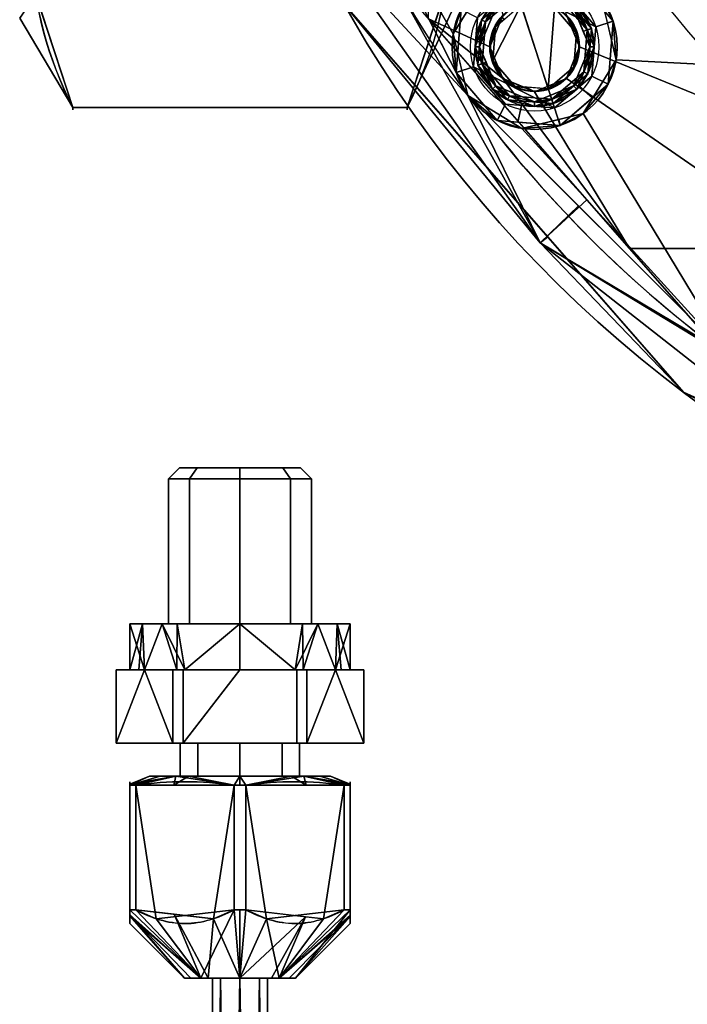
# Model space of a CAD drawing. Header units: millimetres. Extents: x -95 to 95, y -168 to 68.
# Tile 12 of 256: x -77 to -41, y -88 to -34. Entities that reach past the tile are written whole.
import ezdxf

# ---------------------------------------------------------------- set-up
doc = ezdxf.new("R2010")
doc.units = ezdxf.units.MM
doc.layers.add('100', color=7, linetype='Continuous', true_color=0xffffff)
doc.layers.add('103', color=7, linetype='Continuous', true_color=0xffffff)

msp = doc.modelspace()

# ---------------------------------------------------------------- linework, layer by layer
at = {"layer": '100', "color": 43, "linetype": 'Continuous'}
for p, q in [((-71.742, -73.5, 9.678), (-71.742, -69.5, 9.678)), ((-70.196, -69.5, 13), (-71.742, -69.5, 10.322)), ((-71.742, -69.5, 10.322), (-71.742, -73.5, 10.322)), ((-71.742, -69.5, 9.678), (-70.196, -69.5, 7)), ((-70.196, -69.5, 7), (-68.65, -69.5, 4.322)), ((-68.65, -69.5, 15.678), (-70.196, -69.5, 13)), ((-68.65, -69.5, 4.322), (-68.65, -73.5, 4.322)), ((-68.65, -73.5, 15.678), (-68.65, -69.5, 15.678)), ((-68.092, -69.5, 16), (-68.092, -73.5, 16)), ((-65, -69.5, 16), (-68.092, -69.5, 16)), ((-68.092, -69.5, 4), (-65, -69.5, 4)), ((-68.092, -73.5, 4), (-68.092, -69.5, 4)), ((-65, -69.5, 4), (-61.908, -69.5, 4)), ((-61.908, -69.5, 16), (-65, -69.5, 16)), ((-61.908, -69.5, 4), (-61.908, -73.5, 4)), ((-61.908, -73.5, 16), (-61.908, -69.5, 16)), ((-61.35, -69.5, 4.322), (-59.804, -69.5, 7)), ((-59.804, -69.5, 13), (-61.35, -69.5, 15.678)), ((-61.35, -73.5, 4.322), (-61.35, -69.5, 4.322)), ((-61.35, -69.5, 15.678), (-61.35, -73.5, 15.678)), ((-58.258, -69.5, 10.322), (-59.804, -69.5, 13)), ((-59.804, -69.5, 7), (-58.258, -69.5, 9.678)), ((-58.258, -69.5, 9.678), (-58.258, -73.5, 9.678)), ((-58.258, -73.5, 10.322), (-58.258, -69.5, 10.322)), ((-68.65, -73.5, 15.678), (-71.742, -73.5, 10.322)), ((-71.742, -73.5, 9.678), (-68.65, -73.5, 4.322)), ((-68.092, -73.5, 4), (-61.908, -73.5, 4)), ((-61.908, -73.5, 16), (-68.092, -73.5, 16)), ((-58.258, -73.5, 10.322), (-61.35, -73.5, 15.678)), ((-61.35, -73.5, 4.322), (-58.258, -73.5, 9.678)), ((-71, -75.793, 13.092), (-71, -82.583, 13.092)), ((-71, -82.583, 6.908), (-71, -75.793, 6.908)), ((-70.678, -82.583, 13.65), (-70.678, -75.793, 13.65)), ((-70.678, -75.793, 6.35), (-70.678, -82.583, 6.35)), ((-65.322, -75.793, 16.742), (-65.322, -82.583, 16.742)), ((-65.322, -82.583, 3.258), (-65.322, -75.793, 3.258)), ((-64.678, -75.793, 3.258), (-64.678, -82.583, 3.258)), ((-64.678, -82.583, 16.742), (-64.678, -75.793, 16.742)), ((-59.322, -82.583, 6.35), (-59.322, -75.793, 6.35)), ((-59.322, -75.793, 13.65), (-59.322, -82.583, 13.65)), ((-59, -75.793, 6.908), (-59, -82.583, 6.908)), ((-59, -82.583, 13.092), (-59, -75.793, 13.092))]:
    msp.add_line(p, q, dxfattribs=at)
at = {"layer": '100', "color": 163, "linetype": 'Continuous'}
for centre, radius in [((-48.946, -35.561, 97), 4.5), ((-48.946, -35.561, 103), 3.5), ((-48.946, -35.561, 81), 2.446), ((-48.946, -35.561, 81.046), 2.446)]:
    msp.add_circle(centre, radius, dxfattribs=at)
at = {"layer": '100', "color": 163, "linetype": 'Continuous', "extrusion": (0, 0, -1)}
for centre, radius in [((48.946, -35.561, -102), 4.5), ((48.946, -35.561, -97), 3.25), ((48.946, -35.561, -89), 3.25), ((48.946, -35.561, -97), 3), ((48.946, -35.561, -89), 3), ((48.946, -35.561, -81), 2.4)]:
    msp.add_circle(centre, radius, dxfattribs=at)
at = {"layer": '100', "color": 43, "linetype": 'Continuous', "extrusion": (0, 1, 0)}
for centre, radius in [((65, 10, -58.5), 3.297), ((65, 10, -73.5), 3.25), ((65, 10, -75.305), 4.928), ((65, 10, -75.305), 3.25), ((65, 10, -86.305), 1.5)]:
    msp.add_circle(centre, radius, dxfattribs=at)
at = {"layer": '100', "color": 43, "linetype": 'Continuous', "extrusion": (0, -1, 0)}
for centre, radius in [((-65, 10, 59.1), 3.897), ((-65, 10, 67), 6), ((-65, 10, 67), 3.897), ((-65, 10, 86.305), 3.028)]:
    msp.add_circle(centre, radius, dxfattribs=at)
at = {"layer": '100', "color": 163, "linetype": 'Continuous', "extrusion": (0, 0, -1)}
for centre, radius, start, end in [((0, 0, -94), 68, 283.06797, 256.93203), ((0, 0, -81), 65, 283.06797, 256.93203), ((0, 0, -97), 51.024, 286.7388, 253.2612), ((0, 0, -80.215), 50.45, 286.0923, 253.9077)]:
    msp.add_arc(centre, radius, start, end, dxfattribs=at)
at = {"layer": '100', "color": 163, "linetype": 'Continuous'}
for centre, radius, start, end in [((0, 0, 84), 68, 283.06797, 256.93203), ((0, 0, 81), 53.418, 285.9698, 254.0302), ((0, 0, 97.321), 49.087, 286.8231, 253.1769), ((0, 0, 97), 65, 180, 216), ((0, 0, 97), 65, 216, 252)]:
    msp.add_arc(centre, radius, start, end, dxfattribs=at)
at = {"layer": '100', "color": 43, "linetype": 'Continuous', "extrusion": (0, -1, 0)}
for centre, start, end in [((-65, 10, 69.5), 177.266, 182.734), ((-65, 10, 69.5), 237.266, 242.734), ((-65, 10, 69.5), 117.266, 122.734), ((-65, 10, 69.5), 57.266, 62.734), ((-65, 10, 69.5), 297.266, 302.734), ((-65, 10, 69.5), 357.266, 2.734), ((-65, 10, 73.5), 177.266, 182.734), ((-65, 10, 73.5), 117.266, 122.734), ((-65, 10, 73.5), 237.266, 242.734), ((-65, 10, 73.5), 57.266, 62.734), ((-65, 10, 73.5), 297.266, 302.734), ((-65, 10, 73.5), 357.266, 2.734), ((-65, 10, 82.583), 207.266, 212.734), ((-65, 10, 82.583), 147.266, 152.734), ((-65, 10, 82.583), 87.266, 92.734), ((-65, 10, 82.583), 267.266, 272.734), ((-65, 10, 82.583), 27.266, 32.734), ((-65, 10, 82.583), 327.266, 332.734)]:
    msp.add_arc(centre, 6.75, start, end, dxfattribs=at)
at = {"layer": '100', "color": 43, "linetype": 'Continuous', "extrusion": (0, 1, 0)}
for centre, radius, start, end in [((65, 10, -69.5), 6, 330, 30), ((65, 10, -69.5), 6, 270, 330), ((65, 10, -69.5), 6, 30, 90), ((65, 10, -69.5), 6, 210, 270), ((65, 10, -69.5), 6, 90, 150), ((65, 10, -69.5), 6, 150, 210), ((65, 10, -75.793), 6.75, 27.266, 32.734), ((65, 10, -75.793), 6.75, 327.266, 332.734), ((65, 10, -75.793), 6.75, 267.266, 272.734), ((65, 10, -75.793), 6.75, 87.266, 92.734), ((65, 10, -75.793), 6.75, 147.266, 152.734), ((65, 10, -75.793), 6.75, 207.266, 212.734)]:
    msp.add_arc(centre, radius, start, end, dxfattribs=at)
at = {"layer": '100', "color": 43, "linetype": 'Continuous'}
for points in [[(-71, -75.793, 13.092), (-71, -75.541, 11.038), (-71, -75.54, 8.97), (-71, -75.793, 6.908)], [(-70.678, -75.793, 6.35), (-68.893, -75.54, 5.319), (-67.107, -75.54, 4.288), (-65.322, -75.793, 3.258)], [(-65.322, -75.793, 16.742), (-67.107, -75.54, 15.712), (-68.893, -75.54, 14.681), (-70.678, -75.793, 13.65)], [(-59.322, -75.793, 13.65), (-61.107, -75.54, 14.681), (-62.893, -75.54, 15.712), (-64.678, -75.793, 16.742)], [(-64.678, -75.793, 3.258), (-62.893, -75.54, 4.288), (-61.107, -75.54, 5.319), (-59.322, -75.793, 6.35)], [(-59, -75.793, 6.908), (-59, -75.54, 8.97), (-59, -75.541, 11.038), (-59, -75.793, 13.092)]]:
    msp.add_open_spline(points, degree=3, dxfattribs=at)
for points in [[(-71, -82.583, 6.908), (-71, -83.026, 7.876), (-71, -83.332, 8.919), (-71, -83.333, 11.081), (-71, -83.026, 12.125), (-71, -82.583, 13.092)], [(-70.678, -82.583, 13.65), (-69.838, -83.027, 14.135), (-68.938, -83.33, 14.654), (-67.081, -83.334, 15.727), (-66.17, -83.031, 16.253), (-65.322, -82.583, 16.742)], [(-65.322, -82.583, 3.258), (-66.162, -83.027, 3.743), (-67.062, -83.33, 4.262), (-68.919, -83.334, 5.334), (-69.83, -83.031, 5.86), (-70.678, -82.583, 6.35)], [(-59.322, -82.583, 6.35), (-60.162, -83.027, 5.865), (-61.062, -83.33, 5.346), (-62.919, -83.334, 4.273), (-63.83, -83.031, 3.747), (-64.678, -82.583, 3.258)], [(-64.678, -82.583, 16.742), (-63.838, -83.027, 16.257), (-62.938, -83.33, 15.738), (-61.081, -83.334, 14.666), (-60.17, -83.031, 14.14), (-59.322, -82.583, 13.65)], [(-59, -82.583, 13.092), (-59, -83.026, 12.125), (-59, -83.333, 11.081), (-59, -83.332, 8.919), (-59, -83.026, 7.876), (-59, -82.583, 6.908)]]:
    msp.add_open_spline(points, degree=3, knots=[0, 0, 0, 0, 0.5, 0.5, 1, 1, 1, 1], dxfattribs=at)
at = {"layer": '100', "color": 163, "linetype": 'Continuous'}
for points in [[(-35.412, -36.735, 97), (-48.291, -16.478, 97), (-45.305, -32.916, 97), (-44.501, -36.265, 97)], [(-50.675, -33.832, 81), (-51.391, -35.561, 81), (-54.723, -34.032, 81), (-54.723, -17.781, 81)], [(-34.67, -36.65, 80.215), (-43.303, -23.321, 80.215), (-34.347, -18.588, 74.637)], [(-61.819, -20.086, 97), (-52.586, -38.206, 97), (-53.39, -34.857, 97)], [(-53.39, -34.857, 97), (-51.591, -31.92, 97), (-61.819, -20.086, 97)], [(-48.965, -21.351, 81), (-35.19, -40.189, 81), (-46.5, -35.561, 81), (-47.216, -33.832, 81)], [(-52.586, -38.206, 97), (-57.278, -28.997, 97), (-59.884, -30.318, 96.121)], [(-48.651, -46.242, 81.879), (-59.884, -30.318, 81.879), (-56.719, -31.748, 81)], [(-59.337, -33.213, 84), (-59.884, -30.318, 81.879), (-48.651, -46.242, 81.879)], [(-48.651, -46.242, 96.121), (-59.884, -30.318, 96.121), (-59.337, -33.213, 94)], [(-59.884, -30.318, 96.121), (-48.651, -46.242, 96.121), (-52.586, -38.206, 97)], [(-47.357, -32.442, 103), (-45.617, -34.479, 103), (-44.666, -34.17, 102), (-46.903, -31.551, 102)], [(-46.903, -31.551, 102), (-44.666, -34.17, 102), (-45.305, -32.916, 97)], [(-56.719, -31.748, 81), (-46.1, -43.895, 81), (-48.651, -46.242, 81.879)], [(-51.591, -31.92, 97), (-53.39, -34.857, 97), (-52.955, -33.518, 102)], [(-47.864, -38.89, 103), (-50.027, -32.232, 103), (-52.064, -33.972, 103), (-52.274, -36.643, 103)], [(-51.841, -34.086, 97), (-49.95, -32.47, 97), (-49.873, -32.708, 97), (-51.619, -34.199, 97)], [(-49.95, -32.47, 97), (-51.841, -34.086, 97), (-51.244, -33.263, 89)], [(-51.067, -33.44, 89), (-51.619, -34.199, 97), (-49.873, -32.708, 97)], [(-50.027, -32.232, 103), (-47.864, -38.89, 103), (-45.827, -37.15, 103), (-45.617, -34.479, 103)], [(-45.617, -34.479, 103), (-47.357, -32.442, 103), (-50.027, -32.232, 103)], [(-47.47, -32.665, 97), (-45.855, -34.557, 97), (-46.092, -34.634, 97), (-47.584, -32.888, 97)], [(-45.855, -34.557, 97), (-47.47, -32.665, 97), (-46.647, -33.263, 89)], [(-48.651, -46.242, 81.879), (-48.228, -45.92, 84), (-59.337, -33.213, 84)], [(-59.337, -33.213, 94), (-48.228, -45.92, 94), (-48.651, -46.242, 96.121)], [(-46.824, -33.44, 89), (-47.584, -32.888, 97), (-46.092, -34.634, 97)], [(-44.666, -34.17, 102), (-44.985, -34.247, 97), (-45.305, -32.916, 97)], [(-53.225, -36.952, 102), (-52.955, -33.518, 102), (-53.39, -34.857, 97)], [(-52.955, -33.518, 102), (-53.225, -36.952, 102), (-52.274, -36.643, 103), (-52.064, -33.972, 103)], [(-51.244, -33.263, 89), (-52.196, -35.561, 89), (-51.946, -35.561, 89), (-51.067, -33.44, 89)], [(-52.196, -35.561, 89), (-51.244, -33.263, 89), (-51.841, -34.086, 97)], [(-51.619, -34.199, 97), (-51.067, -33.44, 89), (-51.946, -35.561, 89)], [(-49.687, -33.278, 81), (-48.204, -37.844, 81), (-50.035, -37.699, 81), (-51.228, -36.303, 81)], [(-51.228, -36.303, 81), (-51.084, -34.471, 81), (-49.687, -33.278, 81)], [(-48.204, -37.844, 81), (-49.687, -33.278, 81), (-47.856, -33.423, 81)], [(-47.856, -33.423, 81), (-46.663, -34.819, 81), (-46.807, -36.651, 81), (-48.204, -37.844, 81)], [(-46.663, -34.819, 81), (-47.856, -33.423, 81), (-47.216, -33.832, 81.046)], [(-46.824, -33.44, 89), (-45.946, -35.561, 89), (-45.696, -35.561, 89), (-46.647, -33.263, 89)], [(-46.092, -34.634, 97), (-46.295, -34.718, 89), (-46.824, -33.44, 89)], [(-46.647, -33.263, 89), (-46.074, -34.648, 89), (-45.855, -34.557, 97)], [(-40.843, -54.368, 94), (-58.753, -33.881, 94), (-58.753, -33.881, 84), (-40.843, -54.368, 84)], [(-54.723, -34.032, 81), (-51.391, -35.561, 81), (-50.675, -37.29, 81)], [(-50.675, -37.29, 81), (-43.779, -46.55, 81), (-54.723, -34.032, 81)], [(-51.841, -34.086, 97), (-52.036, -36.565, 97), (-52.196, -35.561, 89)], [(-51.619, -34.199, 97), (-51.799, -36.488, 97), (-52.036, -36.565, 97), (-51.841, -34.086, 97)], [(-51.946, -35.561, 89), (-51.799, -36.488, 97), (-51.619, -34.199, 97)], [(-51.391, -35.561, 81.046), (-50.72, -33.942, 81.046), (-51.084, -34.471, 81)], [(-51.106, -34.874, 81.046), (-51.106, -34.874, 81), (-50.675, -33.832, 81)], [(-50.675, -33.832, 81), (-50.675, -33.832, 81.046), (-51.106, -34.874, 81.046)], [(-50.72, -33.942, 81.046), (-50.624, -34.078, 81), (-51.084, -34.471, 81)], [(-47.216, -33.832, 81), (-46.5, -35.561, 81), (-46.5, -35.561, 81.046), (-47.216, -33.832, 81.046)], [(-47.216, -33.832, 81.046), (-46.785, -34.874, 81.046), (-46.663, -34.819, 81)], [(-44.936, -37.604, 102), (-44.666, -34.17, 102), (-45.617, -34.479, 103), (-45.827, -37.15, 103)], [(-44.501, -36.265, 97), (-44.985, -34.247, 97), (-44.666, -34.17, 102)], [(-44.666, -34.17, 102), (-44.936, -37.604, 102), (-44.501, -36.265, 97)], [(-53.39, -34.857, 97), (-52.906, -36.875, 97), (-53.225, -36.952, 102)], [(-51.084, -34.471, 81), (-51.228, -36.303, 81), (-51.391, -35.561, 81.046)], [(-46.5, -35.561, 81.046), (-46.807, -36.651, 81), (-46.663, -34.819, 81)], [(-46.663, -34.819, 81), (-46.785, -34.874, 81.046), (-46.5, -35.561, 81.046)], [(-45.946, -35.561, 89), (-46.295, -34.718, 89), (-46.092, -34.634, 97)], [(-46.273, -36.923, 97), (-46.092, -34.634, 97), (-45.855, -34.557, 97), (-46.05, -37.036, 97)], [(-45.946, -35.561, 89), (-46.092, -34.634, 97), (-46.273, -36.923, 97)], [(-45.855, -34.557, 97), (-46.074, -34.648, 89), (-45.696, -35.561, 89)], [(-46.05, -37.036, 97), (-45.855, -34.557, 97), (-45.696, -35.561, 89)], [(-51.391, -35.561, 81), (-51.106, -34.874, 81), (-51.106, -34.874, 81.046), (-51.391, -35.561, 81.046)], [(-51.067, -37.682, 89), (-51.946, -35.561, 89), (-52.196, -35.561, 89), (-51.244, -37.859, 89)], [(-52.036, -36.565, 97), (-51.817, -36.474, 89), (-52.196, -35.561, 89)], [(-51.946, -35.561, 89), (-51.596, -36.404, 89), (-51.799, -36.488, 97)], [(-50.675, -37.29, 81), (-51.391, -35.561, 81), (-51.391, -35.561, 81.046), (-50.675, -37.29, 81.046)], [(-50.675, -37.29, 81.046), (-51.391, -35.561, 81.046), (-51.228, -36.303, 81)], [(-33.821, -46.55, 81), (-47.216, -37.29, 81), (-46.5, -35.561, 81), (-35.19, -40.189, 81)], [(-46.807, -36.651, 81), (-46.5, -35.561, 81.046), (-47.216, -37.29, 81.046)], [(-46.647, -37.859, 89), (-45.696, -35.561, 89), (-45.946, -35.561, 89), (-46.824, -37.682, 89)], [(-46.273, -36.923, 97), (-46.824, -37.682, 89), (-45.946, -35.561, 89)], [(-46.5, -35.561, 81), (-46.785, -36.248, 81), (-46.785, -36.248, 81.046), (-46.5, -35.561, 81.046)], [(-45.696, -35.561, 89), (-46.647, -37.859, 89), (-46.05, -37.036, 97)], [(-51.244, -37.859, 89), (-51.817, -36.474, 89), (-52.036, -36.565, 97)], [(-51.799, -36.488, 97), (-51.596, -36.404, 89), (-51.067, -37.682, 89)], [(-51.228, -36.303, 81), (-50.035, -37.699, 81), (-50.675, -37.29, 81.046)], [(-47.216, -37.29, 81.046), (-46.785, -36.248, 81.046), (-46.785, -36.248, 81), (-47.216, -37.29, 81)], [(-35.412, -36.735, 97), (-44.501, -36.265, 97), (-46.3, -39.202, 97), (-38.206, -52.586, 97)], [(-46.3, -39.202, 97), (-44.501, -36.265, 97), (-44.936, -37.604, 102)], [(-50.534, -38.68, 103), (-52.274, -36.643, 103), (-53.225, -36.952, 102), (-50.988, -39.571, 102)], [(-53.225, -36.952, 102), (-52.906, -36.875, 97), (-52.586, -38.206, 97)], [(-50.988, -39.571, 102), (-53.225, -36.952, 102), (-52.586, -38.206, 97)], [(-52.274, -36.643, 103), (-50.534, -38.68, 103), (-47.864, -38.89, 103)], [(-50.421, -38.457, 97), (-52.036, -36.565, 97), (-51.799, -36.488, 97), (-50.308, -38.234, 97)], [(-52.036, -36.565, 97), (-50.421, -38.457, 97), (-51.244, -37.859, 89)], [(-51.067, -37.682, 89), (-50.308, -38.234, 97), (-51.799, -36.488, 97)], [(-47.216, -37.29, 81.046), (-48.204, -37.844, 81), (-46.807, -36.651, 81)], [(-46.05, -37.036, 97), (-47.941, -38.652, 97), (-48.018, -38.414, 97), (-46.273, -36.923, 97)], [(-46.824, -37.682, 89), (-46.273, -36.923, 97), (-48.018, -38.414, 97)], [(-50.675, -37.29, 81), (-48.946, -38.007, 81), (-43.779, -46.55, 81)], [(-50.675, -37.29, 81.046), (-49.633, -37.722, 81.046), (-49.633, -37.722, 81), (-50.675, -37.29, 81)], [(-50.035, -37.699, 81), (-49.398, -37.819, 81.046), (-50.675, -37.29, 81.046)], [(-33.821, -46.55, 81), (-43.779, -46.55, 81), (-48.946, -38.007, 81), (-47.216, -37.29, 81)], [(-47.216, -37.29, 81), (-48.946, -38.007, 81), (-48.946, -38.007, 81.046), (-47.216, -37.29, 81.046)], [(-48.204, -37.844, 81), (-47.216, -37.29, 81.046), (-48.946, -38.007, 81.046)], [(-47.941, -38.652, 97), (-46.05, -37.036, 97), (-46.647, -37.859, 89)], [(-45.827, -37.15, 103), (-46.498, -37.723, 103), (-45.799, -38.341, 102), (-44.936, -37.604, 102)], [(-51.244, -37.859, 89), (-48.946, -38.811, 89), (-48.946, -38.561, 89), (-51.067, -37.682, 89)], [(-48.946, -38.811, 89), (-51.244, -37.859, 89), (-50.421, -38.457, 97)], [(-50.308, -38.234, 97), (-51.067, -37.682, 89), (-48.946, -38.561, 89)], [(-50.035, -37.699, 81), (-49.432, -37.747, 81), (-49.398, -37.819, 81.046)], [(-48.946, -38.007, 81), (-49.633, -37.722, 81), (-49.633, -37.722, 81.046), (-48.946, -38.007, 81.046)], [(-48.946, -38.007, 81.046), (-49.432, -37.747, 81), (-48.204, -37.844, 81)], [(-48.946, -38.007, 81.046), (-49.398, -37.819, 81.046), (-49.432, -37.747, 81)], [(-46.824, -37.682, 89), (-48.946, -38.561, 89), (-48.946, -38.811, 89), (-46.647, -37.859, 89)], [(-48.018, -38.414, 97), (-48.102, -38.212, 89), (-46.824, -37.682, 89)], [(-46.647, -37.859, 89), (-48.032, -38.433, 89), (-47.941, -38.652, 97)], [(-47.555, -39.841, 102), (-45.799, -38.341, 102), (-46.498, -37.723, 103), (-47.864, -38.89, 103)], [(-44.936, -37.604, 102), (-47.555, -39.841, 102), (-46.3, -39.202, 97)], [(-49.649, -40.006, 97), (-52.586, -38.206, 97), (-38.206, -52.586, 97)], [(-48.651, -46.242, 96.121), (-46.563, -44.23, 97), (-52.586, -38.206, 97)], [(-52.586, -38.206, 97), (-49.649, -40.006, 97), (-50.988, -39.571, 102)], [(-50.308, -38.234, 97), (-48.018, -38.414, 97), (-47.941, -38.652, 97), (-50.421, -38.457, 97)], [(-50.421, -38.457, 97), (-47.941, -38.652, 97), (-48.946, -38.811, 89)], [(-48.946, -38.561, 89), (-48.018, -38.414, 97), (-50.308, -38.234, 97)], [(-48.946, -38.561, 89), (-48.102, -38.212, 89), (-48.018, -38.414, 97)], [(-47.941, -38.652, 97), (-48.032, -38.433, 89), (-48.946, -38.811, 89)], [(-50.988, -39.571, 102), (-49.857, -39.66, 102), (-49.655, -38.749, 103), (-50.534, -38.68, 103)], [(-47.864, -38.89, 103), (-49.655, -38.749, 103), (-49.857, -39.66, 102), (-47.555, -39.841, 102)], [(-47.555, -39.841, 102), (-50.988, -39.571, 102), (-49.649, -40.006, 97)], [(-38.206, -52.586, 97), (-46.3, -39.202, 97), (-49.649, -40.006, 97)], [(-49.649, -40.006, 97), (-47.632, -39.521, 97), (-47.555, -39.841, 102)], [(-47.555, -39.841, 102), (-47.632, -39.521, 97), (-46.3, -39.202, 97)], [(-48.651, -46.242, 81.879), (-46.1, -43.895, 81), (-39.041, -51.969, 81)], [(-38.206, -52.586, 97), (-46.563, -44.23, 97), (-48.651, -46.242, 96.121)], [(-40.843, -54.368, 84), (-48.228, -45.92, 84), (-48.651, -46.242, 81.879)], [(-48.651, -46.242, 96.121), (-48.228, -45.92, 94), (-40.843, -54.368, 94)], [(-39.041, -51.969, 81), (-33.318, -58.268, 81.879), (-48.651, -46.242, 81.879)], [(-48.651, -46.242, 81.879), (-33.318, -58.268, 81.879), (-40.843, -54.368, 84)], [(-40.843, -54.368, 94), (-33.318, -58.268, 96.121), (-48.651, -46.242, 96.121)], [(-48.651, -46.242, 96.121), (-33.318, -58.268, 96.121), (-38.206, -52.586, 97)], [(-43.779, -46.55, 81), (-33.821, -46.55, 81), (-33.821, -54.403, 81), (-39.041, -51.969, 81)], [(-33.318, -58.268, 81.879), (-33.234, -57.915, 84), (-40.843, -54.368, 84)], [(-40.843, -54.368, 84), (-39.878, -54.817, 84), (-39.878, -54.817, 94), (-40.843, -54.368, 94)], [(-40.843, -54.368, 94), (-33.234, -57.915, 94), (-33.318, -58.268, 96.121)]]:
    msp.add_3dface(points, dxfattribs=at)
at = {"layer": '100', "color": 43, "linetype": 'Continuous'}
for points in [[(-67.756, -59.1, 7.244), (-68.897, -59.1, 10), (-68.297, -58.5, 10), (-67.331, -58.5, 7.669)], [(-67.331, -58.5, 12.331), (-68.297, -58.5, 10), (-68.897, -59.1, 10), (-67.756, -59.1, 12.756)], [(-68.297, -58.5, 10), (-67.331, -58.5, 12.331), (-65, -58.5, 13.297)], [(-68.297, -58.5, 10), (-61.703, -58.5, 10), (-62.669, -58.5, 7.669), (-65, -58.5, 6.703)], [(-65, -58.5, 6.703), (-67.331, -58.5, 7.669), (-68.297, -58.5, 10)], [(-65, -58.5, 13.297), (-62.669, -58.5, 12.331), (-61.703, -58.5, 10), (-68.297, -58.5, 10)], [(-67.756, -59.1, 12.756), (-65, -59.1, 13.897), (-65, -58.5, 13.297), (-67.331, -58.5, 12.331)], [(-67.331, -58.5, 7.669), (-65, -58.5, 6.703), (-65, -59.1, 6.103), (-67.756, -59.1, 7.244)], [(-62.244, -59.1, 7.244), (-65, -59.1, 6.103), (-65, -58.5, 6.703), (-62.669, -58.5, 7.669)], [(-62.669, -58.5, 12.331), (-65, -58.5, 13.297), (-65, -59.1, 13.897), (-62.244, -59.1, 12.756)], [(-62.244, -59.1, 12.756), (-61.103, -59.1, 10), (-61.703, -58.5, 10), (-62.669, -58.5, 12.331)], [(-62.669, -58.5, 7.669), (-61.703, -58.5, 10), (-61.103, -59.1, 10), (-62.244, -59.1, 7.244)], [(-67.756, -59.1, 12.756), (-68.897, -59.1, 10), (-68.897, -67, 10), (-67.756, -67, 12.756)], [(-67.756, -67, 7.244), (-68.897, -67, 10), (-68.897, -59.1, 10), (-67.756, -59.1, 7.244)], [(-67.756, -59.1, 7.244), (-65, -59.1, 6.103), (-65, -67, 6.103), (-67.756, -67, 7.244)], [(-67.756, -67, 12.756), (-65, -67, 13.897), (-65, -59.1, 13.897), (-67.756, -59.1, 12.756)], [(-62.244, -59.1, 12.756), (-65, -59.1, 13.897), (-65, -67, 13.897), (-62.244, -67, 12.756)], [(-62.244, -67, 7.244), (-65, -67, 6.103), (-65, -59.1, 6.103), (-62.244, -59.1, 7.244)], [(-62.244, -59.1, 7.244), (-61.103, -59.1, 10), (-61.103, -67, 10), (-62.244, -67, 7.244)], [(-62.244, -67, 12.756), (-61.103, -67, 10), (-61.103, -59.1, 10), (-62.244, -59.1, 12.756)], [(-71, -67, 10), (-69.243, -67, 5.757), (-70.196, -69.5, 7)], [(-71, -69.5, 10), (-70.517, -69.5, 11.803), (-70.301, -67, 11.686)], [(-70.301, -67, 11.686), (-71, -67, 10), (-71, -69.5, 10)], [(-70.196, -69.5, 7), (-71, -69.5, 10), (-71, -67, 10)], [(-67.756, -67, 12.756), (-68.897, -67, 10), (-71, -67, 10), (-69.243, -67, 14.243)], [(-68.897, -67, 10), (-67.756, -67, 7.244), (-69.243, -67, 5.757), (-71, -67, 10)], [(-70.301, -67, 11.686), (-70.517, -69.5, 11.803), (-70.196, -69.5, 13)], [(-70.196, -69.5, 13), (-69.243, -67, 14.243), (-70.301, -67, 11.686)], [(-69.243, -67, 5.757), (-68.434, -69.5, 5.238), (-70.196, -69.5, 7)], [(-69.243, -67, 14.243), (-70.196, -69.5, 13), (-68, -69.5, 15.196)], [(-65, -67, 16), (-69.243, -67, 14.243), (-68, -69.5, 15.196)], [(-69.243, -67, 5.757), (-68.415, -67, 5.415), (-68.434, -69.5, 5.238)], [(-65, -67, 4), (-69.243, -67, 5.757), (-67.756, -67, 7.244), (-65, -67, 6.103)], [(-69.243, -67, 14.243), (-65, -67, 16), (-65, -67, 13.897), (-67.756, -67, 12.756)], [(-68, -69.5, 4.804), (-68.434, -69.5, 5.238), (-68.415, -67, 5.415)], [(-68, -69.5, 4.804), (-68.415, -67, 5.415), (-65, -67, 4)], [(-65, -67, 4), (-65, -69.5, 4), (-68, -69.5, 4.804)], [(-68, -69.5, 15.196), (-65, -69.5, 16), (-65, -67, 16)], [(-65, -67, 16), (-65, -69.5, 16), (-62, -69.5, 15.196)], [(-62, -69.5, 15.196), (-60.757, -67, 14.243), (-65, -67, 16)], [(-65, -67, 4), (-61.585, -67, 5.415), (-62, -69.5, 4.804)], [(-62, -69.5, 4.804), (-65, -69.5, 4), (-65, -67, 4)], [(-65, -67, 6.103), (-62.244, -67, 7.244), (-60.757, -67, 5.757), (-65, -67, 4)], [(-62.244, -67, 12.756), (-65, -67, 13.897), (-65, -67, 16), (-60.757, -67, 14.243)], [(-59, -67, 10), (-60.757, -67, 5.757), (-62.244, -67, 7.244), (-61.103, -67, 10)], [(-61.103, -67, 10), (-62.244, -67, 12.756), (-60.757, -67, 14.243), (-59, -67, 10)], [(-61.585, -67, 5.415), (-61.566, -69.5, 5.238), (-62, -69.5, 4.804)], [(-62, -69.5, 15.196), (-59.804, -69.5, 13), (-60.757, -67, 14.243)], [(-61.566, -69.5, 5.238), (-61.585, -67, 5.415), (-60.757, -67, 5.757)], [(-59.804, -69.5, 7), (-61.566, -69.5, 5.238), (-60.757, -67, 5.757)], [(-59.699, -67, 11.686), (-60.757, -67, 14.243), (-59.804, -69.5, 13)], [(-59.804, -69.5, 7), (-60.757, -67, 5.757), (-59, -67, 10)], [(-59.804, -69.5, 13), (-59.483, -69.5, 11.803), (-59.699, -67, 11.686)], [(-59, -67, 10), (-59, -69.5, 10), (-59.804, -69.5, 7)], [(-59, -69.5, 10), (-59, -67, 10), (-59.699, -67, 11.686)], [(-59.699, -67, 11.686), (-59.483, -69.5, 11.803), (-59, -69.5, 10)], [(-70.196, -69.5, 13), (-71.742, -69.5, 10.322), (-71.742, -73.5, 10.322), (-68.65, -73.5, 15.678)], [(-71.742, -69.5, 9.678), (-71.742, -69.5, 10.322), (-70.196, -69.5, 13), (-71, -69.5, 10)], [(-71, -69.5, 10), (-70.196, -69.5, 7), (-71.742, -69.5, 9.678)], [(-71.742, -69.5, 9.678), (-71.742, -73.5, 9.678), (-71.742, -73.5, 10.322), (-71.742, -69.5, 10.322)], [(-71.742, -73.5, 9.678), (-71.742, -69.5, 9.678), (-70.196, -69.5, 7)], [(-70.196, -69.5, 7), (-68.65, -69.5, 4.322), (-68.65, -73.5, 4.322), (-71.742, -73.5, 9.678)], [(-68.65, -73.5, 15.678), (-68.65, -69.5, 15.678), (-70.196, -69.5, 13)], [(-68.65, -69.5, 4.322), (-70.196, -69.5, 7), (-68, -69.5, 4.804)], [(-68, -69.5, 15.196), (-70.196, -69.5, 13), (-68.65, -69.5, 15.678)], [(-68, -69.5, 4.804), (-65, -69.5, 4), (-68.092, -69.5, 4), (-68.65, -69.5, 4.322)], [(-68.092, -69.5, 4), (-68.092, -73.5, 4), (-68.65, -73.5, 4.322), (-68.65, -69.5, 4.322)], [(-68.65, -69.5, 15.678), (-68.092, -69.5, 16), (-65, -69.5, 16), (-68, -69.5, 15.196)], [(-68.65, -69.5, 15.678), (-68.65, -73.5, 15.678), (-68.092, -73.5, 16), (-68.092, -69.5, 16)], [(-68.092, -73.5, 4), (-68.092, -69.5, 4), (-65, -69.5, 4)], [(-65, -69.5, 4), (-61.908, -69.5, 4), (-61.908, -73.5, 4), (-68.092, -73.5, 4)], [(-68.092, -73.5, 16), (-61.908, -73.5, 16), (-61.908, -69.5, 16), (-65, -69.5, 16)], [(-65, -69.5, 16), (-68.092, -69.5, 16), (-68.092, -73.5, 16)], [(-62, -69.5, 15.196), (-65, -69.5, 16), (-61.908, -69.5, 16), (-61.35, -69.5, 15.678)], [(-61.908, -69.5, 4), (-65, -69.5, 4), (-62, -69.5, 4.804)], [(-61.35, -69.5, 15.678), (-59.804, -69.5, 13), (-62, -69.5, 15.196)], [(-62, -69.5, 4.804), (-59.804, -69.5, 7), (-61.35, -69.5, 4.322), (-61.908, -69.5, 4)], [(-61.908, -69.5, 16), (-61.908, -73.5, 16), (-61.35, -73.5, 15.678), (-61.35, -69.5, 15.678)], [(-61.35, -69.5, 4.322), (-61.35, -73.5, 4.322), (-61.908, -73.5, 4), (-61.908, -69.5, 4)], [(-61.35, -73.5, 4.322), (-61.35, -69.5, 4.322), (-59.804, -69.5, 7)], [(-59.804, -69.5, 7), (-58.258, -69.5, 9.678), (-58.258, -73.5, 9.678), (-61.35, -73.5, 4.322)], [(-59.804, -69.5, 13), (-61.35, -69.5, 15.678), (-61.35, -73.5, 15.678), (-58.258, -73.5, 10.322)], [(-58.258, -69.5, 10.322), (-58.258, -69.5, 9.678), (-59.804, -69.5, 7), (-59, -69.5, 10)], [(-59, -69.5, 10), (-59.804, -69.5, 13), (-58.258, -69.5, 10.322)], [(-58.258, -73.5, 10.322), (-58.258, -69.5, 10.322), (-59.804, -69.5, 13)], [(-58.258, -69.5, 10.322), (-58.258, -73.5, 10.322), (-58.258, -73.5, 9.678), (-58.258, -69.5, 9.678)], [(-68.65, -73.5, 15.678), (-71.742, -73.5, 10.322), (-68.25, -73.5, 10), (-67.298, -73.5, 12.298)], [(-68.25, -73.5, 10), (-71.742, -73.5, 10.322), (-71.742, -73.5, 9.678)], [(-71.742, -73.5, 9.678), (-68.65, -73.5, 4.322), (-67.298, -73.5, 7.702), (-68.25, -73.5, 10)], [(-68.092, -73.5, 16), (-68.65, -73.5, 15.678), (-67.298, -73.5, 12.298), (-65, -73.5, 13.25)], [(-68.65, -73.5, 4.322), (-68.092, -73.5, 4), (-65, -73.5, 6.75), (-67.298, -73.5, 7.702)], [(-67.298, -73.5, 12.298), (-68.25, -73.5, 10), (-68.25, -75.305, 10), (-67.298, -75.305, 12.298)], [(-67.298, -75.305, 7.702), (-68.25, -75.305, 10), (-68.25, -73.5, 10), (-67.298, -73.5, 7.702)], [(-65, -73.5, 13.25), (-61.908, -73.5, 16), (-68.092, -73.5, 16)], [(-65, -73.5, 6.75), (-68.092, -73.5, 4), (-61.908, -73.5, 4)], [(-67.298, -73.5, 7.702), (-65, -73.5, 6.75), (-65, -75.305, 6.75), (-67.298, -75.305, 7.702)], [(-67.298, -75.305, 12.298), (-65, -75.305, 13.25), (-65, -73.5, 13.25), (-67.298, -73.5, 12.298)], [(-62.702, -73.5, 12.298), (-65, -73.5, 13.25), (-65, -75.305, 13.25), (-62.702, -75.305, 12.298)], [(-62.702, -75.305, 7.702), (-65, -75.305, 6.75), (-65, -73.5, 6.75), (-62.702, -73.5, 7.702)], [(-61.908, -73.5, 4), (-61.35, -73.5, 4.322), (-62.702, -73.5, 7.702), (-65, -73.5, 6.75)], [(-61.35, -73.5, 15.678), (-61.908, -73.5, 16), (-65, -73.5, 13.25), (-62.702, -73.5, 12.298)], [(-62.702, -73.5, 7.702), (-61.75, -73.5, 10), (-61.75, -75.305, 10), (-62.702, -75.305, 7.702)], [(-62.702, -75.305, 12.298), (-61.75, -75.305, 10), (-61.75, -73.5, 10), (-62.702, -73.5, 12.298)], [(-61.35, -73.5, 4.322), (-58.258, -73.5, 9.678), (-61.75, -73.5, 10), (-62.702, -73.5, 7.702)], [(-58.258, -73.5, 10.322), (-61.35, -73.5, 15.678), (-62.702, -73.5, 12.298), (-61.75, -73.5, 10)], [(-61.75, -73.5, 10), (-58.258, -73.5, 9.678), (-58.258, -73.5, 10.322)], [(-71, -75.734, 7.419), (-71, -75.782, 12.073), (-69.928, -75.305, 10)], [(-68.485, -75.305, 6.515), (-70.678, -75.793, 6.35), (-71, -75.793, 6.908)], [(-71, -75.793, 6.908), (-71, -75.734, 7.419), (-68.485, -75.305, 6.515)], [(-71, -75.782, 12.073), (-69.354, -75.305, 11.385), (-69.928, -75.305, 10)], [(-69.928, -75.305, 10), (-68.485, -75.305, 6.515), (-71, -75.734, 7.419)], [(-68.485, -75.305, 13.485), (-69.354, -75.305, 11.385), (-71, -75.782, 12.073)], [(-71, -75.782, 12.073), (-71, -75.793, 13.092), (-68.485, -75.305, 13.485)], [(-71, -75.793, 13.092), (-70.678, -75.793, 13.65), (-68.485, -75.305, 13.485)], [(-68.485, -75.305, 6.515), (-68.611, -75.793, 5.157), (-70.678, -75.793, 6.35)], [(-68.485, -75.305, 13.485), (-70.678, -75.793, 13.65), (-65.322, -75.793, 16.742)], [(-68.485, -75.305, 6.515), (-69.928, -75.305, 10), (-68.25, -75.305, 10), (-67.298, -75.305, 7.702)], [(-67.298, -75.305, 12.298), (-68.25, -75.305, 10), (-69.928, -75.305, 10), (-68.485, -75.305, 13.485)], [(-65.322, -75.793, 3.258), (-68.611, -75.793, 5.157), (-67.805, -75.305, 6.234)], [(-68.485, -75.305, 6.515), (-67.805, -75.305, 6.234), (-68.611, -75.793, 5.157)], [(-65, -75.305, 14.928), (-68.485, -75.305, 13.485), (-65.322, -75.793, 16.742)], [(-67.298, -75.305, 7.702), (-65, -75.305, 6.75), (-65, -75.305, 5.072), (-68.485, -75.305, 6.515)], [(-68.485, -75.305, 13.485), (-65, -75.305, 14.928), (-65, -75.305, 13.25), (-67.298, -75.305, 12.298)], [(-67.805, -75.305, 6.234), (-65, -75.305, 5.072), (-65.322, -75.793, 3.258)], [(-65, -75.305, 5.072), (-64.678, -75.793, 3.258), (-65.322, -75.793, 3.258)], [(-65.322, -75.793, 16.742), (-65, -75.793, 16.742), (-65, -75.305, 14.928)], [(-64.678, -75.793, 3.258), (-65, -75.305, 5.072), (-62.195, -75.305, 6.234)], [(-65, -75.305, 14.928), (-65, -75.793, 16.742), (-64.678, -75.793, 16.742)], [(-64.678, -75.793, 16.742), (-61.515, -75.305, 13.485), (-65, -75.305, 14.928)], [(-61.515, -75.305, 6.515), (-65, -75.305, 5.072), (-65, -75.305, 6.75), (-62.702, -75.305, 7.702)], [(-62.702, -75.305, 12.298), (-65, -75.305, 13.25), (-65, -75.305, 14.928), (-61.515, -75.305, 13.485)], [(-64.678, -75.793, 16.742), (-59.322, -75.793, 13.65), (-61.515, -75.305, 13.485)], [(-62.195, -75.305, 6.234), (-61.389, -75.793, 5.157), (-64.678, -75.793, 3.258)], [(-61.515, -75.305, 13.485), (-60.072, -75.305, 10), (-61.75, -75.305, 10), (-62.702, -75.305, 12.298)], [(-62.702, -75.305, 7.702), (-61.75, -75.305, 10), (-60.072, -75.305, 10), (-61.515, -75.305, 6.515)], [(-61.389, -75.793, 5.157), (-62.195, -75.305, 6.234), (-61.515, -75.305, 6.515)], [(-61.515, -75.305, 13.485), (-59, -75.793, 13.092), (-59, -75.782, 12.073)], [(-61.515, -75.305, 13.485), (-59.322, -75.793, 13.65), (-59, -75.793, 13.092)], [(-59, -75.782, 12.073), (-60.646, -75.305, 11.385), (-61.515, -75.305, 13.485)], [(-61.515, -75.305, 6.515), (-59, -75.734, 7.419), (-59, -75.793, 6.908)], [(-59, -75.793, 6.908), (-59.322, -75.793, 6.35), (-61.515, -75.305, 6.515)], [(-59, -75.734, 7.419), (-61.515, -75.305, 6.515), (-60.072, -75.305, 10)], [(-59.322, -75.793, 6.35), (-61.389, -75.793, 5.157), (-61.515, -75.305, 6.515)], [(-60.072, -75.305, 10), (-60.646, -75.305, 11.385), (-59, -75.782, 12.073)], [(-60.072, -75.305, 10), (-59, -75.782, 12.073), (-59, -75.734, 7.419)], [(-71, -75.734, 7.419), (-71, -82.583, 6.908), (-71, -83.332, 9.976), (-71, -82.917, 12.272)], [(-71, -82.917, 12.272), (-71, -82.583, 13.092), (-71, -75.793, 13.092), (-71, -75.734, 7.419)], [(-71, -75.734, 7.419), (-71, -75.793, 6.908), (-71, -82.583, 6.908)], [(-71, -82.583, 6.908), (-71, -75.793, 6.908), (-70.678, -75.793, 6.35), (-70.678, -82.583, 6.35)], [(-70.678, -82.583, 13.65), (-70.678, -75.793, 13.65), (-71, -75.793, 13.092), (-71, -82.583, 13.092)], [(-70.678, -75.793, 6.35), (-65.322, -75.793, 3.258), (-65.322, -82.583, 3.258), (-69.559, -83.068, 5.704)], [(-69.559, -83.068, 5.704), (-70.678, -82.583, 6.35), (-70.678, -75.793, 6.35)], [(-65.322, -75.793, 16.742), (-70.678, -75.793, 13.65), (-70.678, -82.583, 13.65), (-66.441, -83.068, 16.096)], [(-66.441, -83.068, 16.096), (-65.322, -82.583, 16.742), (-65.322, -75.793, 16.742)], [(-65.322, -82.583, 3.258), (-65.322, -75.793, 3.258), (-64.678, -75.793, 3.258), (-64.678, -82.583, 3.258)], [(-64.678, -82.583, 16.742), (-64.678, -75.793, 16.742), (-65.322, -75.793, 16.742), (-65.322, -82.583, 16.742)], [(-64.678, -75.793, 3.258), (-59.322, -75.793, 6.35), (-59.322, -82.583, 6.35), (-63.559, -83.068, 3.904)], [(-63.559, -83.068, 3.904), (-64.678, -82.583, 3.258), (-64.678, -75.793, 3.258)], [(-59.322, -75.793, 13.65), (-64.678, -75.793, 16.742), (-64.678, -82.583, 16.742), (-60.441, -83.068, 14.296)], [(-60.441, -83.068, 14.296), (-59.322, -82.583, 13.65), (-59.322, -75.793, 13.65)], [(-59, -82.583, 13.092), (-59, -75.793, 13.092), (-59.322, -75.793, 13.65), (-59.322, -82.583, 13.65)], [(-59.322, -82.583, 6.35), (-59.322, -75.793, 6.35), (-59, -75.793, 6.908), (-59, -82.583, 6.908)], [(-59, -75.734, 7.419), (-59, -75.793, 13.092), (-59, -82.583, 13.092), (-59, -83.332, 9.976)], [(-59, -82.872, 7.604), (-59, -82.583, 6.908), (-59, -75.793, 6.908), (-59, -75.734, 7.419)], [(-59, -83.332, 9.976), (-59, -82.872, 7.604), (-59, -75.734, 7.419)], [(-67.141, -86.305, 12.141), (-70.678, -82.583, 13.65), (-71, -82.583, 13.092)], [(-71, -82.583, 13.092), (-71, -82.917, 12.272), (-67.141, -86.305, 12.141)], [(-67.141, -86.305, 7.859), (-71, -82.583, 6.908), (-70.678, -82.583, 6.35)], [(-71, -82.847, 7.992), (-71, -82.583, 6.908), (-67.141, -86.305, 7.859)], [(-67.141, -86.305, 12.141), (-68.59, -82.822, 14.855), (-70.678, -82.583, 13.65)], [(-70.678, -82.583, 6.35), (-69.559, -83.068, 5.704), (-67.141, -86.305, 7.859)], [(-67.141, -86.305, 7.859), (-69.559, -83.068, 5.704), (-65.322, -82.583, 3.258)], [(-65.322, -82.583, 3.258), (-65, -86.305, 6.972), (-67.141, -86.305, 7.859)], [(-65, -86.305, 13.028), (-65.322, -82.583, 16.742), (-66.441, -83.068, 16.096)], [(-65.322, -82.583, 3.258), (-65, -82.583, 3.258), (-65, -86.305, 6.972)], [(-64.678, -82.583, 16.742), (-65.322, -82.583, 16.742), (-65, -86.305, 13.028)], [(-65, -86.305, 6.972), (-65, -82.583, 3.258), (-64.678, -82.583, 3.258)], [(-64.678, -82.583, 3.258), (-63.559, -83.068, 3.904), (-65, -86.305, 6.972)], [(-61.423, -82.956, 14.863), (-64.678, -82.583, 16.742), (-65, -86.305, 13.028)], [(-63.559, -83.068, 3.904), (-59.322, -82.583, 6.35), (-62.859, -86.305, 7.859)], [(-62.859, -86.305, 7.859), (-59.322, -82.583, 6.35), (-59, -82.583, 6.908)], [(-59, -82.583, 6.908), (-59, -82.872, 7.604), (-62.859, -86.305, 7.859)], [(-62.859, -86.305, 12.141), (-59, -82.583, 13.092), (-59.322, -82.583, 13.65)], [(-59, -82.583, 13.092), (-62.859, -86.305, 12.141), (-61.972, -86.305, 10)], [(-59.322, -82.583, 13.65), (-60.441, -83.068, 14.296), (-62.859, -86.305, 12.141)], [(-61.972, -86.305, 10), (-59, -83.332, 9.976), (-59, -82.583, 13.092)], [(-71, -82.847, 7.992), (-67.675, -86.305, 9.149), (-68.028, -86.305, 10)], [(-68.028, -86.305, 10), (-71, -83.332, 9.976), (-71, -82.847, 7.992)], [(-67.141, -86.305, 7.859), (-67.675, -86.305, 9.149), (-71, -82.847, 7.992)], [(-71, -82.917, 12.272), (-71, -83.332, 9.976), (-68.028, -86.305, 10)], [(-68.028, -86.305, 10), (-67.141, -86.305, 12.141), (-71, -82.917, 12.272)], [(-66.441, -83.068, 16.096), (-68.59, -82.822, 14.855), (-66.724, -86.305, 12.314)], [(-67.141, -86.305, 12.141), (-66.724, -86.305, 12.314), (-68.59, -82.822, 14.855)], [(-66.724, -86.305, 12.314), (-65, -86.305, 13.028), (-66.441, -83.068, 16.096)], [(-65, -86.305, 13.028), (-63.276, -86.305, 12.314), (-61.423, -82.956, 14.863)], [(-62.859, -86.305, 7.859), (-65, -86.305, 6.972), (-63.559, -83.068, 3.904)], [(-61.423, -82.956, 14.863), (-63.276, -86.305, 12.314), (-62.859, -86.305, 12.141)], [(-62.859, -86.305, 7.859), (-59, -82.872, 7.604), (-59, -82.954, 8.028)], [(-59, -82.954, 8.028), (-62.325, -86.305, 9.149), (-62.859, -86.305, 7.859)], [(-62.859, -86.305, 12.141), (-60.441, -83.068, 14.296), (-61.423, -82.956, 14.863)], [(-61.972, -86.305, 10), (-62.325, -86.305, 9.149), (-59, -82.954, 8.028)], [(-59, -82.954, 8.028), (-59, -83.332, 9.976), (-61.972, -86.305, 10)], [(-67.141, -86.305, 12.141), (-68.028, -86.305, 10), (-66.5, -86.305, 10), (-66.061, -86.305, 11.061)], [(-66.061, -86.305, 8.939), (-66.5, -86.305, 10), (-68.028, -86.305, 10), (-67.141, -86.305, 7.859)], [(-66.061, -86.305, 11.061), (-65, -86.305, 11.5), (-65, -86.305, 13.028), (-67.141, -86.305, 12.141)], [(-67.141, -86.305, 7.859), (-65, -86.305, 6.972), (-65, -86.305, 8.5), (-66.061, -86.305, 8.939)], [(-66.5, -86.305, 10), (-66.391, -128.645, 10.009), (-66.428, -128.645, 10.46)], [(-66.5, -86.305, 10), (-66.061, -86.305, 8.939), (-66.335, -128.645, 9.315)], [(-66.335, -128.645, 9.315), (-66.391, -128.645, 10.009), (-66.5, -86.305, 10)], [(-66.061, -86.305, 11.061), (-66.5, -86.305, 10), (-66.428, -128.645, 10.46)], [(-66.428, -128.645, 10.46), (-65.685, -128.645, 11.335), (-66.061, -86.305, 11.061)], [(-65.46, -128.645, 8.572), (-66.335, -128.645, 9.315), (-66.061, -86.305, 8.939)], [(-65, -86.305, 11.5), (-66.061, -86.305, 11.061), (-65.685, -128.645, 11.335)], [(-66.061, -86.305, 8.939), (-65, -86.305, 8.5), (-65.46, -128.645, 8.572)], [(-65.685, -128.645, 11.335), (-64.991, -128.645, 11.391), (-65, -86.305, 11.5)], [(-65, -86.305, 8.5), (-65.009, -128.645, 8.609), (-65.46, -128.645, 8.572)], [(-64.315, -128.645, 8.665), (-65.009, -128.645, 8.609), (-65, -86.305, 8.5)], [(-65, -86.305, 11.5), (-64.991, -128.645, 11.391), (-64.54, -128.645, 11.428)], [(-65, -86.305, 8.5), (-63.939, -86.305, 8.939), (-64.315, -128.645, 8.665)], [(-63.939, -86.305, 11.061), (-65, -86.305, 11.5), (-64.54, -128.645, 11.428)], [(-62.859, -86.305, 12.141), (-65, -86.305, 13.028), (-65, -86.305, 11.5), (-63.939, -86.305, 11.061)], [(-63.939, -86.305, 8.939), (-65, -86.305, 8.5), (-65, -86.305, 6.972), (-62.859, -86.305, 7.859)], [(-64.54, -128.645, 11.428), (-63.665, -128.645, 10.685), (-63.939, -86.305, 11.061)], [(-63.572, -128.645, 9.54), (-64.315, -128.645, 8.665), (-63.939, -86.305, 8.939)], [(-63.5, -86.305, 10), (-63.939, -86.305, 11.061), (-63.665, -128.645, 10.685)], [(-63.939, -86.305, 8.939), (-63.5, -86.305, 10), (-63.572, -128.645, 9.54)], [(-62.859, -86.305, 7.859), (-61.972, -86.305, 10), (-63.5, -86.305, 10), (-63.939, -86.305, 8.939)], [(-63.939, -86.305, 11.061), (-63.5, -86.305, 10), (-61.972, -86.305, 10), (-62.859, -86.305, 12.141)], [(-63.665, -128.645, 10.685), (-63.609, -128.645, 9.991), (-63.5, -86.305, 10)], [(-63.5, -86.305, 10), (-63.609, -128.645, 9.991), (-63.572, -128.645, 9.54)]]:
    msp.add_3dface(points, dxfattribs=at)
at = {"layer": '103', "color": 72, "linetype": 'Continuous'}
for p, q in [((-55.887, -38.871, -3.174), (-74.113, -38.871, -3.174)), ((-74.113, -38.871, 3.174), (-55.887, -38.871, 3.174))]:
    msp.add_line(p, q, dxfattribs=at)
at = {"layer": '103', "color": 72, "linetype": 'Continuous', "extrusion": (1, 0, 0)}
msp.add_arc((0, 0, -74.113), 39, 175.3317, 184.6683, dxfattribs=at)
at = {"layer": '103', "color": 72, "linetype": 'Continuous', "extrusion": (-1, 0, 0)}
msp.add_arc((0, 0, 55.887), 39, 355.3317, 4.6683, dxfattribs=at)
at = {"layer": '103', "color": 72, "linetype": 'Continuous'}
for points in [[(-74.113, -22.184, 32.076), (-75.467, -24.925, 27.329), (-76.273, -27.692, 22.537), (-76.284, -33.302, 12.82), (-75.47, -36.124, 7.931), (-74.113, -38.871, 3.174)], [(-74.113, -38.871, -3.174), (-75.467, -36.13, -7.921), (-76.273, -33.363, -12.713), (-76.284, -27.753, -22.43), (-75.47, -24.931, -27.319), (-74.113, -22.184, -32.076)], [(-55.887, -38.871, 3.174), (-54.533, -36.13, 7.921), (-53.727, -33.363, 12.713), (-53.716, -27.753, 22.43), (-54.53, -24.931, 27.319), (-55.887, -22.184, 32.076)], [(-55.887, -22.184, -32.076), (-54.533, -24.925, -27.329), (-53.727, -27.692, -22.537), (-53.716, -33.302, -12.82), (-54.53, -36.124, -7.931), (-55.887, -38.871, -3.174)]]:
    msp.add_open_spline(points, degree=3, knots=[0, 0, 0, 0, 0.5, 0.5, 1, 1, 1, 1], dxfattribs=at)
for points in [[(-74.113, -38.871, 3.174), (-76.124, -32.7, 13.863), (-77, -34)], [(-76.124, -32.7, 13.863), (-74.113, -38.871, 3.174), (-55.887, -38.871, 3.174), (-53.88, -32.73, 13.81)], [(-53.876, -32.7, -13.863), (-55.887, -38.871, -3.174), (-74.113, -38.871, -3.174), (-76.12, -32.73, -13.81)], [(-53, -32.623, -9.579), (-55.887, -38.871, -3.174), (-53.876, -32.7, -13.863)], [(-55.887, -38.871, 3.174), (-55.887, -38.871), (-53, -32.623), (-53, -32.623, 9.579)], [(-53.88, -32.73, 13.81), (-55.887, -38.871, 3.174), (-53, -32.623, 9.579)], [(-53, -32.623, -9.579), (-53, -32.623), (-55.887, -38.871), (-55.887, -38.871, -3.174)], [(-77, -34), (-76.12, -32.73, -13.81), (-74.113, -38.871, -3.174)], [(-77, -34), (-74.113, -38.871), (-74.113, -38.871, 3.174)], [(-74.113, -38.871, -3.174), (-74.113, -38.871), (-77, -34)], [(-55.887, -38.871, 3.174), (-74.113, -38.871, 3.174), (-74.113, -38.871, -3.174), (-55.887, -38.871, -3.174)]]:
    msp.add_3dface(points, dxfattribs=at)

doc.saveas('drawing.dxf')
